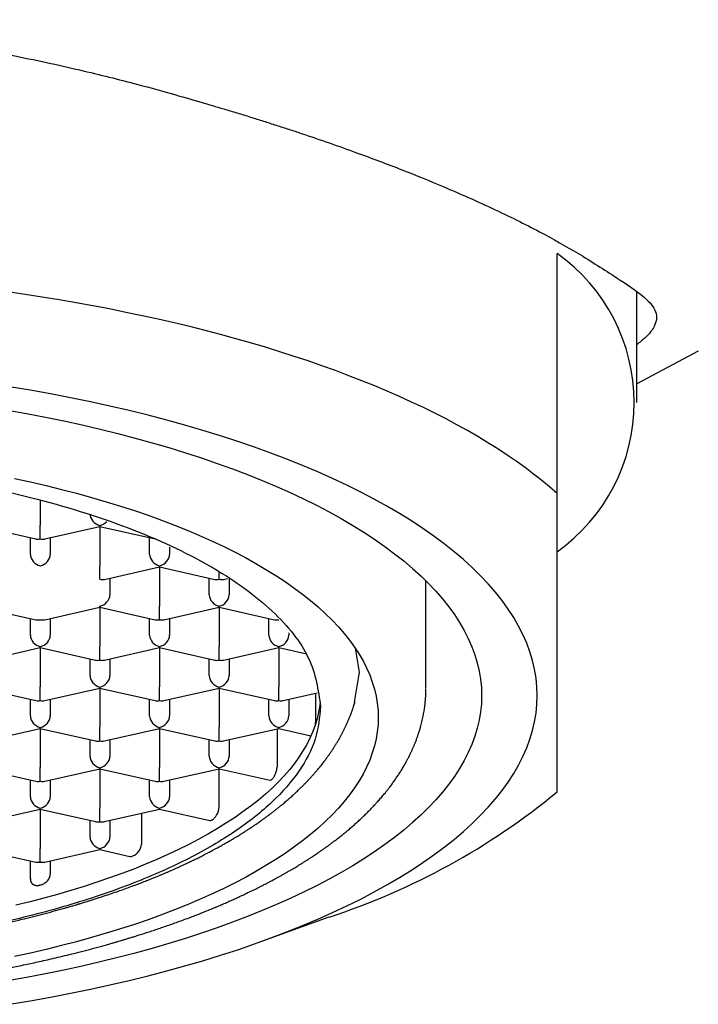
# Model space of a CAD drawing. Header units: millimetres. Extents: x 8 to 581, y 12 to 469.
# Tile 30 of 43: x 309 to 318, y 388 to 401. Entities that reach past the tile are written whole.
import ezdxf

# ---------------------------------------------------------------- set-up
doc = ezdxf.new("R2010")
doc.units = ezdxf.units.MM

msp = doc.modelspace()

# ---------------------------------------------------------------- linework, layer by layer
at = {"color": 7, "linetype": 'Continuous', "lineweight": 30}
for p, q in [((316, 394.895), (316, 397.913)), ((317, 396.039), (317, 397.429)), ((317.775, 396.687), (317, 396.275)), ((309.5, 394.813), (309.5, 394.497)), ((309.5, 394.325), (309.5, 394.497)), ((310.25, 394.481), (310.25, 394.494)), ((308.75, 394.481), (309.445, 394.325)), ((309.555, 394.325), (310.25, 394.481)), ((310.25, 394.481), (310.945, 394.325)), ((310.25, 394.481), (310.25, 393.989)), ((309.375, 394.13), (309.375, 394.34)), ((309.625, 394.34), (309.625, 394.13)), ((310.875, 394.13), (310.875, 394.34)), ((311.125, 394.222), (311.125, 394.13)), ((310.25, 393.818), (310.25, 393.989)), ((310.305, 393.817), (311, 393.974)), ((311, 393.974), (311, 393.987)), ((311, 393.974), (311.695, 393.817)), ((311, 393.974), (311, 393.482)), ((311.75, 393.818), (311.75, 393.904)), ((310.375, 393.833), (310.375, 393.623)), ((311.625, 393.623), (311.625, 393.833)), ((311.805, 393.817), (311.855, 393.828)), ((311.875, 393.833), (311.875, 393.623)), ((314.35, 392.449), (314.35, 393.797)), ((308.75, 393.466), (309.445, 393.309)), ((309.555, 393.309), (310.25, 393.466)), ((310.25, 393.466), (310.25, 393.479)), ((310.25, 393.466), (310.945, 393.309)), ((310.25, 393.466), (310.25, 392.974)), ((311, 393.31), (311, 393.482)), ((311.055, 393.309), (311.75, 393.466)), ((311.75, 393.466), (311.75, 393.479)), ((311.75, 393.466), (312.445, 393.309)), ((311.75, 393.466), (311.75, 392.974)), ((309.375, 393.115), (309.375, 393.325)), ((309.625, 393.325), (309.625, 393.115)), ((310.875, 393.115), (310.875, 393.325)), ((311.125, 393.325), (311.125, 393.115)), ((312.375, 393.115), (312.375, 393.325)), ((312.625, 393.147), (312.625, 393.115)), ((308.805, 392.802), (309.5, 392.959)), ((309.5, 392.959), (309.5, 392.972)), ((309.5, 392.959), (310.195, 392.802)), ((309.5, 392.959), (309.5, 392.466)), ((310.25, 392.803), (310.25, 392.974)), ((310.305, 392.802), (311, 392.959)), ((311, 392.959), (311, 392.972)), ((311, 392.959), (311.695, 392.802)), ((311, 392.959), (311, 392.466)), ((311.75, 392.803), (311.75, 392.974)), ((311.805, 392.802), (312.5, 392.959)), ((312.5, 392.959), (312.5, 392.972)), ((312.5, 392.959), (312.829, 392.884)), ((312.5, 392.959), (312.5, 392.466)), ((313.459, 392.953), (313.51, 392.652)), ((310.125, 392.607), (310.125, 392.818)), ((310.375, 392.818), (310.375, 392.607)), ((311.625, 392.607), (311.625, 392.818)), ((311.875, 392.818), (311.875, 392.607)), ((311.875, 392.818), (311.875, 392.607)), ((313.51, 392.652), (313.447, 392.274)), ((313.51, 392.66), (313.51, 392.638)), ((308.75, 392.451), (309.445, 392.294)), ((309.5, 392.295), (309.5, 392.466)), ((309.555, 392.294), (310.25, 392.451)), ((310.25, 392.451), (310.25, 392.464)), ((310.25, 392.451), (310.945, 392.294)), ((310.25, 392.451), (310.25, 391.959)), ((311, 392.295), (311, 392.466)), ((311.055, 392.294), (311.75, 392.451)), ((311.75, 392.451), (311.75, 392.464)), ((311.75, 392.451), (312.445, 392.294)), ((311.75, 392.451), (311.75, 391.959)), ((312.5, 392.295), (312.5, 392.466)), ((312.555, 392.294), (312.982, 392.391)), ((309.375, 392.1), (309.375, 392.31)), ((309.625, 392.31), (309.625, 392.1)), ((310.875, 392.1), (310.875, 392.31)), ((311.125, 392.31), (311.125, 392.1)), ((312.375, 392.1), (312.375, 392.31)), ((312.625, 392.31), (312.625, 392.1)), ((312.962, 392.386), (312.962, 392.024)), ((312.96, 391.999), (312.962, 392.024)), ((308.805, 391.787), (309.5, 391.943)), ((309.5, 391.943), (309.5, 391.957)), ((309.5, 391.943), (310.195, 391.787)), ((309.5, 391.943), (309.5, 391.451)), ((310.25, 391.787), (310.25, 391.959)), ((310.305, 391.787), (311, 391.943)), ((311, 391.943), (311, 391.957)), ((311, 391.943), (311.695, 391.787)), ((311, 391.943), (311, 391.451)), ((311.75, 391.787), (311.75, 391.959)), ((311.805, 391.787), (312.5, 391.943)), ((312.477, 391.938), (312.477, 391.457)), ((312.5, 391.943), (312.5, 391.957)), ((312.5, 391.943), (312.904, 391.852)), ((310.125, 391.592), (310.125, 391.802)), ((310.375, 391.802), (310.375, 391.592)), ((311.625, 391.592), (311.625, 391.802)), ((311.875, 391.802), (311.875, 391.592)), ((311.875, 391.802), (311.875, 391.592)), ((308.75, 391.436), (309.445, 391.279)), ((309.5, 391.28), (309.5, 391.451)), ((309.555, 391.279), (310.25, 391.436)), ((310.25, 391.436), (310.25, 391.449)), ((310.25, 391.436), (310.945, 391.279)), ((310.25, 391.436), (310.25, 390.944)), ((311, 391.28), (311, 391.451)), ((311.055, 391.279), (311.75, 391.436)), ((311.747, 391.435), (311.747, 390.944)), ((311.75, 391.436), (311.75, 391.449)), ((311.75, 391.436), (312.389, 391.292)), ((309.375, 391.085), (309.375, 391.295)), ((309.625, 391.295), (309.625, 391.085)), ((310.875, 391.085), (310.875, 391.295)), ((311.125, 391.295), (311.125, 391.085)), ((311.125, 391.295), (311.125, 391.085)), ((308.805, 390.772), (309.5, 390.928)), ((309.5, 390.928), (309.5, 390.941)), ((309.5, 390.928), (310.195, 390.772)), ((309.5, 390.928), (309.5, 390.436)), ((310.25, 390.772), (310.25, 390.944)), ((310.305, 390.772), (311, 390.928)), ((311, 390.928), (311, 390.941)), ((311, 390.928), (311.63, 390.786)), ((310.125, 390.577), (310.125, 390.787)), ((310.375, 390.787), (310.375, 390.577)), ((310.375, 390.787), (310.375, 390.577)), ((310.774, 390.877), (310.774, 390.487)), ((308.75, 390.421), (309.445, 390.264)), ((309.5, 390.265), (309.5, 390.436)), ((309.555, 390.264), (310.25, 390.421)), ((310.25, 390.421), (310.25, 390.434)), ((310.25, 390.421), (310.626, 390.336)), ((309.375, 390.05), (309.375, 390.28)), ((309.625, 390.28), (309.625, 390.115)), ((312.287, 389.269), (313.134, 389.574))]:
    msp.add_line(p, q, dxfattribs=at)
at = {"color": 7, "linetype": 'Continuous', "lineweight": 30, "flags": 128}
for points in [[(316, 394.895), (315.905, 394.978), (315.806, 395.06), (315.704, 395.141), (315.597, 395.222), (315.486, 395.301), (315.371, 395.38), (315.253, 395.458), (315.13, 395.535), (315.004, 395.611), (314.874, 395.686), (314.74, 395.76), (314.603, 395.833), (314.462, 395.905), (314.318, 395.976), (314.17, 396.046), (314.019, 396.115), (313.864, 396.182), (313.706, 396.248), (313.545, 396.314), (313.38, 396.377), (313.213, 396.44), (313.042, 396.501), (312.869, 396.562), (312.692, 396.62), (312.513, 396.678), (312.33, 396.734), (312.145, 396.788), (311.958, 396.842), (311.767, 396.894), (311.575, 396.944), (311.379, 396.993), (311.182, 397.04), (310.982, 397.086), (310.78, 397.131), (310.575, 397.173), (310.369, 397.215), (310.161, 397.255), (309.95, 397.293), (309.738, 397.329), (309.524, 397.364), (309.308, 397.398), (309.091, 397.429)], [(315.75, 392.357), (315.746, 392.467), (315.735, 392.577), (315.717, 392.687), (315.691, 392.796), (315.658, 392.905), (315.618, 393.014), (315.57, 393.123), (315.515, 393.23), (315.453, 393.338), (315.384, 393.444), (315.307, 393.55), (315.224, 393.655), (315.133, 393.759), (315.036, 393.862), (314.932, 393.965), (314.821, 394.066), (314.703, 394.165), (314.578, 394.264), (314.447, 394.361), (314.31, 394.457), (314.166, 394.552), (314.016, 394.645), (313.859, 394.736), (313.697, 394.826), (313.529, 394.914), (313.354, 395.001), (313.174, 395.085), (312.989, 395.168), (312.798, 395.249), (312.601, 395.327), (312.4, 395.404), (312.193, 395.479), (311.982, 395.551), (311.765, 395.621), (311.544, 395.69), (311.319, 395.755), (311.089, 395.819), (310.855, 395.88), (310.617, 395.939), (310.375, 395.995), (310.129, 396.049), (309.88, 396.1), (309.628, 396.148), (309.372, 396.194), (309.114, 396.238)], [(309.088, 395.945), (309.327, 395.901), (309.563, 395.856), (309.795, 395.808), (310.025, 395.758), (310.251, 395.705), (310.474, 395.65), (310.692, 395.593), (310.907, 395.534), (311.118, 395.473), (311.325, 395.409), (311.527, 395.343), (311.725, 395.275), (311.918, 395.206), (312.106, 395.134), (312.29, 395.06), (312.469, 394.985), (312.642, 394.907), (312.81, 394.828), (312.973, 394.748), (313.131, 394.665), (313.283, 394.581), (313.429, 394.496), (313.569, 394.409), (313.704, 394.321), (313.832, 394.231), (313.955, 394.14), (314.071, 394.048), (314.181, 393.954), (314.285, 393.86), (314.383, 393.764), (314.474, 393.668), (314.558, 393.571), (314.636, 393.472), (314.708, 393.374), (314.772, 393.274), (314.83, 393.174), (314.882, 393.073), (314.926, 392.971), (314.964, 392.87), (314.995, 392.768), (315.019, 392.665), (315.036, 392.563), (315.047, 392.46), (315.05, 392.357), (315.047, 392.254), (315.036, 392.152), (315.019, 392.049), (314.995, 391.947), (314.964, 391.845), (314.926, 391.743), (314.882, 391.642), (314.83, 391.541), (314.772, 391.44), (314.708, 391.341), (314.636, 391.242), (314.558, 391.144), (314.474, 391.046), (314.383, 390.95), (314.285, 390.854), (314.181, 390.76), (314.071, 390.667), (313.955, 390.574), (313.832, 390.483), (313.704, 390.394), (313.569, 390.305), (313.429, 390.218), (313.283, 390.133), (313.131, 390.049), (312.973, 389.967), (312.81, 389.886), (312.642, 389.807), (312.469, 389.73), (312.29, 389.654), (312.106, 389.58), (311.918, 389.509), (311.725, 389.439), (311.527, 389.371), (311.325, 389.305), (311.118, 389.242), (310.907, 389.18), (310.692, 389.121), (310.474, 389.064), (310.251, 389.009), (310.025, 388.956), (309.795, 388.906), (309.563, 388.858), (309.327, 388.813), (309.088, 388.77)], [(309.175, 395.086), (309.375, 395.042), (309.572, 394.996), (309.766, 394.948), (309.956, 394.899), (310.143, 394.847), (310.327, 394.793), (310.507, 394.738), (310.683, 394.681), (310.855, 394.622), (311.023, 394.561), (311.187, 394.499), (311.347, 394.434), (311.503, 394.369), (311.654, 394.301), (311.8, 394.233), (311.942, 394.162), (312.079, 394.091), (312.211, 394.017), (312.338, 393.943), (312.461, 393.867), (312.578, 393.79), (312.69, 393.712), (312.796, 393.633), (312.898, 393.553), (312.994, 393.472), (313.084, 393.389), (313.169, 393.306), (313.248, 393.222), (313.322, 393.138), (313.39, 393.052), (313.452, 392.966), (313.508, 392.879), (313.559, 392.792), (313.604, 392.704), (313.642, 392.616), (313.675, 392.527), (313.702, 392.438), (313.723, 392.349), (313.738, 392.26), (313.747, 392.171), (313.75, 392.081)], [(309.114, 388.477), (309.372, 388.52), (309.628, 388.566), (309.88, 388.615), (310.129, 388.666), (310.375, 388.72), (310.617, 388.776), (310.855, 388.834), (311.089, 388.896), (311.319, 388.959), (311.544, 389.025), (311.765, 389.093), (311.982, 389.163), (312.193, 389.236), (312.4, 389.31), (312.601, 389.387), (312.798, 389.466), (312.989, 389.547), (313.174, 389.629), (313.354, 389.714), (313.529, 389.8), (313.697, 389.888), (313.859, 389.978), (314.016, 390.069), (314.166, 390.162), (314.31, 390.257), (314.447, 390.353), (314.578, 390.45), (314.703, 390.549), (314.821, 390.649), (314.932, 390.75), (315.036, 390.852), (315.133, 390.955), (315.224, 391.059), (315.307, 391.164), (315.384, 391.27), (315.453, 391.377), (315.515, 391.484), (315.57, 391.592), (315.618, 391.7), (315.658, 391.809), (315.691, 391.918), (315.717, 392.028), (315.735, 392.137), (315.746, 392.247), (315.75, 392.357)], [(313.017, 392.255), (313.014, 392.23), (313, 392.148), (312.981, 392.066), (312.956, 391.985), (312.926, 391.904), (312.891, 391.823), (312.85, 391.742), (312.803, 391.662), (312.752, 391.583), (312.695, 391.504), (312.632, 391.425), (312.565, 391.347), (312.492, 391.27), (312.414, 391.194), (312.331, 391.119), (312.243, 391.044), (312.15, 390.971), (312.053, 390.898), (311.95, 390.826), (311.842, 390.756), (311.73, 390.686), (311.614, 390.618), (311.492, 390.551), (311.367, 390.485), (311.237, 390.421), (311.102, 390.358), (310.964, 390.296), (310.821, 390.236), (310.675, 390.177), (310.524, 390.12), (310.37, 390.064), (310.212, 390.01), (310.05, 389.957), (309.885, 389.907), (309.717, 389.857), (309.545, 389.81), (309.371, 389.764), (309.193, 389.721)], [(313.75, 392.081), (313.747, 391.992), (313.738, 391.902), (313.723, 391.813), (313.702, 391.724), (313.675, 391.635), (313.642, 391.546), (313.604, 391.458), (313.559, 391.37), (313.508, 391.283), (313.452, 391.196), (313.39, 391.11), (313.322, 391.025), (313.248, 390.94), (313.169, 390.856), (313.084, 390.773), (312.994, 390.69), (312.898, 390.609), (312.796, 390.529), (312.69, 390.45), (312.578, 390.372), (312.461, 390.295), (312.338, 390.219), (312.211, 390.145), (312.079, 390.071), (311.942, 390), (311.8, 389.929), (311.654, 389.861), (311.503, 389.793), (311.347, 389.728), (311.187, 389.663), (311.023, 389.601), (310.855, 389.54), (310.683, 389.481), (310.507, 389.424), (310.327, 389.369), (310.143, 389.315), (309.956, 389.263), (309.766, 389.214), (309.572, 389.166), (309.375, 389.12), (309.175, 389.076)], [(312.389, 391.292), (312.389, 391.292), (312.39, 391.292), (312.39, 391.292), (312.39, 391.292), (312.39, 391.292), (312.39, 391.292), (312.39, 391.292), (312.39, 391.292), (312.399, 391.294), (312.409, 391.3)]]:
    msp.add_lwpolyline(points, dxfattribs=at)
at = {"color": 7, "linetype": 'Continuous', "lineweight": 30}
for centre, radius, start, end in [((314.67, 396.039), 2.298, 305.3579, 54.6421), ((310.384, 397.981), 8.846, 288.1164, 309.4158), ((310.595, 390.506), 0.179, 292.8212, 354.0568)]:
    msp.add_arc(centre, radius, start, end, dxfattribs=at)
for centre, major_axis, start_param, end_param in [((310.25, 394.609), (0.106, -0.085), 3.699126, 5.269922), ((310.25, 394.609), (0.106, 0.085), 4.154856, 4.909134), ((309.5, 394.44), (0.106, 0.085), 3.699126, 4.154856), ((309.5, 394.44), (0.106, -0.085), 5.269922, 5.725652), ((309.5, 394.102), (0.106, -0.085), 3.699126, 5.269922), ((309.5, 394.102), (0.106, 0.085), 4.154856, 5.725652), ((311, 394.102), (0.106, -0.085), 3.699126, 5.269922), ((311, 394.102), (0.106, 0.085), 4.154856, 5.725654), ((310.25, 393.933), (0.106, -0.085), 5.269922, 5.725652), ((311.75, 393.933), (0.106, 0.085), 3.699126, 4.154856), ((311.75, 393.933), (0.106, -0.085), 5.269922, 5.725652), ((310.25, 393.594), (0.106, 0.085), 4.154856, 5.725652), ((311.75, 393.594), (0.106, -0.085), 3.699126, 5.269922), ((311.75, 393.594), (0.106, 0.085), 4.154856, 5.725654), ((309.5, 393.425), (0.106, 0.085), 3.699126, 4.154858), ((309.5, 393.425), (0.106, -0.085), 5.269923, 5.725652), ((311, 393.425), (0.106, 0.085), 3.699126, 4.154856), ((311, 393.425), (0.106, -0.085), 5.269922, 5.725652), ((312.5, 393.425), (0.106, 0.085), 3.699126, 4.154856), ((309.5, 393.087), (0.106, -0.085), 3.699126, 5.269922), ((309.5, 393.087), (0.106, 0.085), 4.154856, 5.725652), ((311, 393.087), (0.106, -0.085), 3.699126, 5.269922), ((311, 393.087), (0.106, 0.085), 4.154856, 5.725652), ((312.5, 393.087), (0.106, -0.085), 3.699126, 5.269922), ((312.5, 393.087), (0.106, 0.085), 4.154856, 5.725654), ((310.25, 392.918), (0.106, 0.085), 3.699126, 4.154856), ((310.25, 392.918), (0.106, -0.085), 5.269922, 5.725652), ((311.75, 392.918), (0.106, 0.085), 3.699126, 4.154856), ((311.75, 392.918), (0.106, -0.085), 5.269922, 5.725652), ((310.25, 392.579), (0.106, -0.085), 3.699126, 5.269922), ((310.25, 392.579), (0.106, 0.085), 4.154856, 5.725652), ((311.75, 392.579), (0.106, -0.085), 3.699126, 5.269922), ((311.75, 392.579), (0.106, 0.085), 4.154856, 5.725651), ((309.5, 392.41), (0.106, 0.085), 3.699126, 4.154856), ((309.5, 392.41), (0.106, -0.085), 5.269922, 5.725652), ((311, 392.41), (0.106, 0.085), 3.699126, 4.154856), ((311, 392.41), (0.106, -0.085), 5.269922, 5.725652), ((312.5, 392.41), (0.106, 0.085), 3.699126, 4.154856), ((312.5, 392.41), (0.106, -0.085), 5.269922, 5.725652), ((309.5, 392.072), (0.106, -0.085), 3.699126, 5.269922), ((309.5, 392.072), (0.106, 0.085), 4.154856, 5.725652), ((311, 392.072), (0.106, -0.085), 3.699126, 5.269922), ((311, 392.072), (0.106, 0.085), 4.154856, 5.725652), ((312.5, 392.072), (0.106, -0.085), 3.699126, 5.269922), ((312.5, 392.072), (0.106, 0.085), 4.154856, 5.725654), ((310.25, 391.902), (0.106, 0.085), 3.699126, 4.154856), ((310.25, 391.902), (0.106, -0.085), 5.269922, 5.725652), ((311.75, 391.902), (0.106, 0.085), 3.699126, 4.154856), ((311.75, 391.902), (0.106, -0.085), 5.269922, 5.725652), ((310.25, 391.564), (0.106, -0.085), 3.699126, 5.269922), ((310.25, 391.564), (0.106, 0.085), 4.154856, 5.725652), ((311.75, 391.564), (0.106, -0.085), 3.699126, 5.269922), ((311.75, 391.564), (0.106, 0.085), 4.154856, 5.725653), ((309.5, 391.395), (0.106, 0.085), 3.699126, 4.154856), ((309.5, 391.395), (0.106, -0.085), 5.269922, 5.725652), ((311, 391.395), (0.106, 0.085), 3.699126, 4.154856), ((311, 391.395), (0.106, -0.085), 5.269922, 5.725652), ((309.5, 391.056), (0.106, -0.085), 3.699126, 5.269922), ((309.5, 391.056), (0.106, 0.085), 4.154856, 5.725652), ((311, 391.056), (0.106, -0.085), 3.699126, 5.269922), ((311, 391.056), (0.106, 0.085), 4.154856, 5.725653), ((310.25, 390.887), (0.106, 0.085), 3.699126, 4.154856), ((310.25, 390.887), (0.106, -0.085), 5.269922, 5.725652), ((310.25, 390.549), (0.106, -0.085), 3.699126, 5.269922), ((310.25, 390.549), (0.106, 0.085), 4.154856, 5.725653), ((309.5, 390.38), (0.106, 0.085), 3.699126, 4.154856), ((309.5, 390.38), (0.106, -0.085), 5.269922, 5.725652)]:
    msp.add_ellipse(centre, major_axis=major_axis, ratio=0.779846, start_param=start_param, end_param=end_param, dxfattribs=at)
for points, knots in [([(305, 400.851), (305.193, 400.849), (305.603, 400.844), (306.251, 400.808), (306.967, 400.746), (307.747, 400.65), (308.453, 400.537), (309.052, 400.423), (309.514, 400.328), (309.935, 400.234), (310.314, 400.143), (310.715, 400.041), (311.115, 399.932), (311.495, 399.822), (311.77, 399.74), (311.976, 399.679), (312.142, 399.628), (312.306, 399.576), (312.467, 399.525), (312.625, 399.474), (312.971, 399.36), (313.457, 399.19), (314.051, 398.966), (314.658, 398.719), (315.27, 398.445), (315.859, 398.15), (316.165, 397.97), (316.317, 397.882)], [0, 0, 0, 0, 0.0400389, 0.0850433, 0.1350225, 0.1899832, 0.2499301, 0.2867921, 0.3210185, 0.3526093, 0.3815644, 0.4078838, 0.4458906, 0.4765777, 0.4999458, 0.5141037, 0.5282005, 0.5422364, 0.5562116, 0.5701264, 0.5839809, 0.6484742, 0.7049526, 0.7604041, 0.8424874, 0.9223275, 1, 1, 1, 1]), ([(316.321, 397.879), (316.49, 397.773), (316.827, 397.561), (317.121, 397.354), (317.266, 397.182), (317.244, 397.013), (317.145, 396.88), (317.038, 396.796), (317, 396.766)], [0, 0, 0, 0, 0.196524, 0.39235, 0.587682, 0.78298, 0.924225, 1, 1, 1, 1]), ([(316, 391.148), (316, 391.171), (316, 391.219), (316, 391.299), (316, 391.384), (316, 391.477), (316, 391.576), (316, 391.683), (316, 391.797), (316, 391.918), (316, 392.048), (316, 392.185), (316, 392.33), (316, 392.476), (316, 392.62), (316, 392.761), (316, 392.908), (316, 393.06), (316, 393.225), (316, 393.405), (316, 393.599), (316, 393.8), (316, 394.007), (316, 394.221), (316, 394.44), (316, 394.665), (316, 394.818), (316, 394.895)], [0, 0, 0, 0, 0.041539, 0.083084, 0.124628, 0.166165, 0.207714, 0.24927, 0.290825, 0.332373, 0.373928, 0.415493, 0.457057, 0.498612, 0.533794, 0.568985, 0.604178, 0.639369, 0.674552, 0.715126, 0.755707, 0.796289, 0.836864, 0.877645, 0.918431, 0.959218, 1, 1, 1, 1]), ([(295.65, 392.438), (295.65, 392.426), (295.65, 392.405), (295.651, 392.376), (295.653, 392.352), (295.654, 392.332), (295.655, 392.314), (295.656, 392.298), (295.658, 392.282), (295.66, 392.265), (295.662, 392.242), (295.666, 392.214), (295.67, 392.184), (295.674, 392.156), (295.679, 392.129), (295.684, 392.103), (295.689, 392.077), (295.696, 392.048), (295.703, 392.018), (295.71, 391.99), (295.718, 391.962), (295.726, 391.934), (295.735, 391.903), (295.745, 391.871), (295.756, 391.84), (295.767, 391.81), (295.779, 391.779), (295.79, 391.75), (295.8, 391.727), (295.807, 391.71), (295.814, 391.694), (295.822, 391.677), (295.829, 391.661), (295.836, 391.646), (295.842, 391.632), (295.849, 391.618), (295.857, 391.603), (295.866, 391.586), (295.874, 391.569), (295.883, 391.552), (295.891, 391.537), (295.899, 391.523), (295.907, 391.509), (295.916, 391.492), (295.927, 391.473), (295.939, 391.453), (295.951, 391.432), (295.964, 391.411), (295.978, 391.39), (295.992, 391.368), (296.007, 391.345), (296.024, 391.32), (296.042, 391.294), (296.06, 391.268), (296.078, 391.243), (296.097, 391.218), (296.116, 391.193), (296.137, 391.167), (296.157, 391.142), (296.175, 391.12), (296.191, 391.1), (296.206, 391.083), (296.22, 391.066), (296.235, 391.05), (296.249, 391.034), (296.262, 391.019), (296.275, 391.005), (296.288, 390.99), (296.303, 390.974), (296.325, 390.951), (296.354, 390.921), (296.389, 390.885), (296.426, 390.85), (296.467, 390.811), (296.513, 390.768), (296.565, 390.721), (296.62, 390.675), (296.677, 390.627), (296.724, 390.589), (296.759, 390.562), (296.779, 390.546), (296.8, 390.531), (296.821, 390.514), (296.844, 390.497), (296.87, 390.478), (296.902, 390.455), (296.937, 390.43), (296.974, 390.405), (297.007, 390.382), (297.036, 390.362), (297.063, 390.344), (297.086, 390.328), (297.107, 390.315), (297.124, 390.304), (297.136, 390.296), (297.148, 390.288), (297.162, 390.28), (297.181, 390.268), (297.204, 390.253), (297.228, 390.238), (297.251, 390.224), (297.276, 390.209), (297.301, 390.194), (297.326, 390.179), (297.348, 390.166), (297.369, 390.153), (297.396, 390.138), (297.428, 390.12), (297.463, 390.1), (297.496, 390.082), (297.528, 390.064), (297.563, 390.045), (297.603, 390.024), (297.647, 390.001), (297.692, 389.977), (297.738, 389.954), (297.781, 389.932), (297.821, 389.912), (297.859, 389.894), (297.894, 389.877), (297.923, 389.863), (297.945, 389.853), (297.963, 389.845), (297.979, 389.837), (297.999, 389.828), (298.026, 389.815), (298.061, 389.799), (298.103, 389.781), (298.148, 389.76), (298.196, 389.739), (298.267, 389.709), (298.361, 389.67), (298.47, 389.626), (298.574, 389.585), (298.673, 389.547), (298.777, 389.509), (298.886, 389.47), (298.976, 389.439), (299.044, 389.416), (299.089, 389.401), (299.135, 389.386), (299.181, 389.371), (299.226, 389.357), (299.27, 389.343), (299.311, 389.33), (299.349, 389.318), (299.38, 389.309), (299.404, 389.302), (299.42, 389.297), (299.431, 389.293), (299.441, 389.29), (299.452, 389.287), (299.466, 389.283), (299.483, 389.278), (299.506, 389.271), (299.535, 389.263), (299.569, 389.253), (299.607, 389.242), (299.653, 389.229), (299.709, 389.213), (299.775, 389.195), (299.847, 389.176), (299.924, 389.155), (300.004, 389.135), (300.086, 389.114), (300.17, 389.093), (300.256, 389.072), (300.342, 389.052), (300.426, 389.033), (300.507, 389.015), (300.596, 388.995), (300.692, 388.975), (300.793, 388.954), (300.89, 388.935), (300.988, 388.916), (301.087, 388.897), (301.185, 388.879), (301.276, 388.863), (301.361, 388.848), (301.443, 388.835), (301.543, 388.818), (301.665, 388.799), (301.811, 388.777), (301.966, 388.755), (302.128, 388.734), (302.299, 388.712), (302.464, 388.693), (302.623, 388.675), (302.773, 388.66), (302.924, 388.646), (303.077, 388.632), (303.228, 388.62), (303.419, 388.606), (303.649, 388.591), (303.917, 388.577), (304.184, 388.566), (304.449, 388.558), (304.713, 388.553), (304.963, 388.552), (305.201, 388.553), (305.425, 388.556), (305.649, 388.561), (305.873, 388.568), (306.096, 388.578), (306.319, 388.589), (306.543, 388.603), (306.761, 388.619), (306.974, 388.637), (307.182, 388.656), (307.391, 388.677), (307.603, 388.7), (307.8, 388.724), (307.983, 388.748), (308.151, 388.772), (308.317, 388.797), (308.477, 388.822), (308.63, 388.847), (308.776, 388.872), (308.914, 388.898), (309.046, 388.922), (309.162, 388.945), (309.264, 388.966), (309.355, 388.985), (309.446, 389.005), (309.541, 389.026), (309.643, 389.049), (309.752, 389.075), (309.867, 389.102), (309.968, 389.128), (310.053, 389.149), (310.12, 389.167), (310.189, 389.185), (310.255, 389.204), (310.317, 389.221), (310.372, 389.236), (310.421, 389.25), (310.464, 389.263), (310.5, 389.273), (310.526, 389.281), (310.545, 389.287), (310.561, 389.291), (310.578, 389.297), (310.605, 389.305), (310.642, 389.316), (310.691, 389.331), (310.747, 389.349), (310.807, 389.368), (310.871, 389.388), (310.937, 389.41), (311.007, 389.434), (311.08, 389.459), (311.155, 389.485), (311.232, 389.513), (311.311, 389.542), (311.387, 389.57), (311.459, 389.598), (311.527, 389.625), (311.596, 389.652), (311.664, 389.68), (311.727, 389.707), (311.785, 389.731), (311.839, 389.755), (311.887, 389.776), (311.926, 389.794), (311.958, 389.808), (311.982, 389.819), (312.004, 389.829), (312.025, 389.839), (312.047, 389.849), (312.073, 389.861), (312.104, 389.876), (312.139, 389.893), (312.177, 389.911), (312.216, 389.93), (312.256, 389.95), (312.296, 389.971), (312.338, 389.992), (312.378, 390.013), (312.419, 390.035), (312.459, 390.057), (312.498, 390.078), (312.532, 390.097), (312.565, 390.116), (312.598, 390.134), (312.627, 390.151), (312.653, 390.166), (312.675, 390.179), (312.7, 390.194), (312.722, 390.207), (312.741, 390.219), (312.757, 390.229), (312.774, 390.239), (312.792, 390.25), (312.809, 390.261), (312.825, 390.271), (312.839, 390.279), (312.85, 390.286), (312.858, 390.292), (312.864, 390.296), (312.87, 390.3), (312.88, 390.306), (312.894, 390.315), (312.914, 390.328), (312.937, 390.343), (312.962, 390.36), (312.989, 390.379), (313.018, 390.398), (313.05, 390.42), (313.084, 390.444), (313.118, 390.469), (313.151, 390.493), (313.18, 390.515), (313.215, 390.541), (313.257, 390.574), (313.307, 390.613), (313.353, 390.651), (313.397, 390.688), (313.439, 390.725), (313.48, 390.761), (313.521, 390.799), (313.561, 390.836), (313.599, 390.874), (313.638, 390.912), (313.674, 390.949), (313.708, 390.986), (313.737, 391.017), (313.76, 391.043), (313.78, 391.066), (313.8, 391.089), (313.819, 391.112), (313.84, 391.137), (313.862, 391.165), (313.889, 391.199), (313.919, 391.238), (313.952, 391.285), (313.984, 391.331), (314.014, 391.377), (314.043, 391.422), (314.07, 391.467), (314.094, 391.51), (314.112, 391.543), (314.124, 391.566), (314.134, 391.584), (314.142, 391.602), (314.15, 391.617), (314.156, 391.63), (314.162, 391.642), (314.168, 391.655), (314.175, 391.67), (314.182, 391.687), (314.19, 391.703), (314.196, 391.718), (314.202, 391.732), (314.208, 391.746), (314.214, 391.761), (314.221, 391.78), (314.229, 391.8), (314.236, 391.82), (314.242, 391.836), (314.247, 391.851), (314.252, 391.866), (314.258, 391.884), (314.265, 391.904), (314.271, 391.924), (314.277, 391.944), (314.283, 391.967), (314.291, 391.995), (314.3, 392.029), (314.307, 392.064), (314.314, 392.097), (314.32, 392.128), (314.325, 392.154), (314.328, 392.174), (314.331, 392.189), (314.333, 392.204), (314.335, 392.221), (314.337, 392.238), (314.339, 392.254), (314.34, 392.267), (314.341, 392.278), (314.342, 392.286), (314.343, 392.296), (314.344, 392.308), (314.345, 392.323), (314.347, 392.341), (314.348, 392.362), (314.349, 392.385), (314.35, 392.412), (314.35, 392.43), (314.35, 392.44)], [0, 0, 0, 0, 0.002282, 0.004289, 0.00602, 0.007509, 0.008848, 0.010024, 0.011084, 0.012257, 0.0136, 0.016058, 0.0182, 0.020189, 0.022154, 0.024025, 0.025875, 0.028042, 0.030295, 0.032387, 0.034377, 0.036329, 0.038643, 0.041291, 0.043411, 0.045557, 0.048128, 0.050375, 0.052152, 0.053203, 0.05441, 0.055758, 0.057024, 0.058134, 0.059089, 0.060129, 0.061317, 0.062662, 0.064081, 0.065403, 0.066572, 0.067592, 0.068686, 0.070018, 0.071582, 0.073171, 0.074674, 0.076448, 0.078167, 0.079849, 0.081635, 0.083628, 0.085949, 0.088071, 0.089991, 0.091976, 0.094151, 0.096339, 0.098429, 0.10042, 0.101868, 0.103309, 0.104744, 0.106172, 0.107531, 0.108721, 0.109915, 0.111156, 0.112559, 0.114122, 0.117104, 0.120257, 0.123395, 0.126462, 0.130753, 0.13488, 0.139074, 0.143456, 0.148051, 0.149537, 0.151027, 0.152515, 0.154003, 0.155566, 0.157411, 0.159485, 0.162182, 0.164632, 0.166837, 0.168795, 0.170546, 0.172073, 0.173379, 0.174464, 0.175327, 0.17584, 0.176702, 0.177925, 0.179481, 0.181032, 0.182481, 0.183827, 0.185538, 0.187048, 0.188377, 0.189645, 0.190868, 0.193145, 0.195366, 0.197043, 0.198857, 0.2009, 0.203174, 0.205678, 0.208278, 0.210809, 0.213269, 0.215377, 0.21743, 0.219357, 0.22099, 0.222062, 0.22295, 0.223717, 0.224589, 0.226147, 0.227989, 0.230117, 0.232525, 0.235016, 0.237491, 0.243266, 0.248958, 0.253589, 0.258257, 0.263123, 0.268191, 0.27346, 0.275443, 0.277452, 0.279489, 0.281552, 0.283602, 0.285467, 0.287401, 0.28905, 0.290416, 0.291496, 0.292104, 0.29256, 0.292918, 0.293385, 0.293981, 0.294708, 0.295564, 0.296938, 0.298432, 0.300026, 0.30172, 0.304314, 0.307112, 0.310115, 0.313323, 0.316734, 0.320013, 0.32346, 0.326998, 0.330443, 0.333785, 0.337026, 0.340165, 0.344315, 0.348273, 0.352039, 0.355612, 0.359616, 0.363348, 0.366808, 0.369995, 0.372981, 0.376039, 0.3812, 0.386621, 0.392301, 0.39824, 0.404437, 0.410894, 0.416148, 0.421555, 0.426983, 0.432382, 0.437753, 0.443096, 0.452566, 0.461947, 0.471239, 0.480441, 0.489571, 0.498693, 0.506468, 0.514243, 0.522018, 0.529793, 0.537568, 0.545344, 0.553178, 0.561152, 0.568414, 0.575789, 0.583276, 0.590875, 0.598587, 0.604725, 0.610933, 0.617123, 0.623092, 0.628833, 0.634335, 0.639611, 0.644659, 0.64948, 0.653109, 0.656598, 0.660081, 0.663854, 0.667925, 0.672296, 0.676966, 0.681935, 0.684657, 0.687462, 0.690349, 0.693213, 0.695805, 0.698116, 0.700275, 0.702112, 0.703628, 0.704821, 0.705533, 0.706134, 0.706866, 0.707744, 0.709588, 0.711742, 0.714208, 0.716984, 0.719726, 0.722717, 0.725926, 0.729263, 0.732723, 0.736306, 0.740011, 0.74384, 0.747042, 0.750325, 0.75369, 0.757076, 0.760259, 0.763167, 0.765859, 0.768334, 0.770591, 0.771965, 0.77323, 0.774387, 0.775438, 0.77655, 0.777826, 0.779541, 0.78148, 0.783531, 0.785636, 0.787835, 0.79009, 0.792401, 0.794715, 0.796857, 0.799382, 0.801591, 0.80357, 0.805463, 0.807364, 0.809396, 0.810655, 0.811976, 0.813463, 0.815136, 0.816076, 0.817066, 0.818106, 0.819197, 0.820333, 0.821363, 0.822213, 0.822939, 0.823447, 0.823788, 0.824155, 0.824566, 0.825637, 0.826924, 0.828427, 0.830145, 0.831877, 0.833801, 0.835917, 0.838226, 0.840728, 0.843097, 0.845045, 0.846872, 0.850602, 0.854251, 0.857765, 0.861154, 0.864433, 0.867676, 0.871038, 0.874422, 0.877777, 0.880975, 0.884288, 0.887504, 0.890396, 0.892303, 0.89421, 0.896149, 0.898121, 0.900171, 0.902447, 0.904958, 0.908697, 0.912161, 0.916321, 0.919843, 0.923295, 0.927092, 0.930602, 0.933395, 0.934713, 0.936166, 0.937573, 0.938811, 0.939667, 0.940529, 0.941533, 0.942679, 0.943987, 0.945259, 0.946414, 0.947452, 0.948425, 0.949585, 0.950966, 0.952667, 0.954114, 0.955297, 0.956312, 0.957449, 0.958729, 0.960358, 0.961885, 0.963286, 0.964633, 0.967004, 0.96953, 0.972216, 0.97456, 0.976746, 0.979103, 0.980148, 0.981214, 0.98233, 0.98351, 0.984755, 0.986012, 0.987072, 0.987681, 0.988206, 0.988892, 0.989803, 0.99094, 0.992301, 0.993888, 0.9957, 0.997737, 1, 1, 1, 1]), ([(296.542, 392.284), (296.545, 392.274), (296.551, 392.255), (296.558, 392.23), (296.565, 392.211), (296.57, 392.194), (296.575, 392.179), (296.58, 392.166), (296.585, 392.152), (296.591, 392.136), (296.597, 392.12), (296.603, 392.103), (296.61, 392.086), (296.617, 392.069), (296.623, 392.055), (296.628, 392.042), (296.634, 392.029), (296.641, 392.013), (296.649, 391.995), (296.657, 391.978), (296.663, 391.964), (296.67, 391.951), (296.676, 391.937), (296.684, 391.922), (296.691, 391.907), (296.699, 391.892), (296.706, 391.878), (296.714, 391.864), (296.721, 391.85), (296.73, 391.835), (296.738, 391.819), (296.747, 391.805), (296.755, 391.789), (296.765, 391.773), (296.777, 391.754), (296.789, 391.733), (296.804, 391.71), (296.818, 391.688), (296.83, 391.67), (296.84, 391.655), (296.849, 391.642), (296.859, 391.627), (296.87, 391.611), (296.881, 391.595), (296.892, 391.581), (296.9, 391.57), (296.907, 391.56), (296.913, 391.552), (296.92, 391.542), (296.929, 391.53), (296.94, 391.516), (296.952, 391.501), (296.963, 391.487), (296.972, 391.476), (296.981, 391.464), (296.996, 391.446), (297.017, 391.42), (297.043, 391.39), (297.07, 391.36), (297.096, 391.33), (297.123, 391.302), (297.144, 391.279), (297.161, 391.262), (297.177, 391.245), (297.195, 391.227), (297.214, 391.208), (297.233, 391.189), (297.253, 391.17), (297.275, 391.149), (297.301, 391.125), (297.329, 391.099), (297.36, 391.071), (297.391, 391.044), (297.424, 391.016), (297.457, 390.988), (297.491, 390.961), (297.526, 390.933), (297.568, 390.9), (297.617, 390.862), (297.671, 390.822), (297.727, 390.782), (297.78, 390.745), (297.822, 390.716), (297.853, 390.696), (297.876, 390.681), (297.9, 390.665), (297.925, 390.649), (297.95, 390.633), (297.971, 390.62), (297.989, 390.609), (298.004, 390.6), (298.017, 390.592), (298.029, 390.584), (298.041, 390.577), (298.056, 390.568), (298.077, 390.556), (298.104, 390.54), (298.134, 390.522), (298.163, 390.505), (298.189, 390.49), (298.213, 390.477), (298.233, 390.466), (298.249, 390.457), (298.261, 390.45), (298.271, 390.444), (298.282, 390.439), (298.294, 390.432), (298.309, 390.424), (298.329, 390.413), (298.351, 390.402), (298.375, 390.389), (298.399, 390.376), (298.422, 390.364), (298.448, 390.351), (298.477, 390.337), (298.508, 390.321), (298.534, 390.308), (298.555, 390.298), (298.574, 390.288), (298.597, 390.277), (298.623, 390.265), (298.651, 390.251), (298.68, 390.238), (298.708, 390.225), (298.738, 390.211), (298.772, 390.196), (298.807, 390.18), (298.839, 390.166), (298.867, 390.154), (298.892, 390.143), (298.913, 390.134), (298.93, 390.126), (298.943, 390.121), (298.954, 390.116), (298.965, 390.112), (298.98, 390.105), (299.001, 390.097), (299.034, 390.083), (299.08, 390.064), (299.137, 390.041), (299.195, 390.018), (299.254, 389.995), (299.311, 389.974), (299.377, 389.949), (299.449, 389.923), (299.527, 389.895), (299.601, 389.87), (299.67, 389.846), (299.735, 389.825), (299.794, 389.806), (299.849, 389.789), (299.898, 389.773), (299.938, 389.761), (299.969, 389.751), (299.993, 389.744), (300.013, 389.738), (300.031, 389.733), (300.05, 389.727), (300.075, 389.72), (300.106, 389.711), (300.143, 389.7), (300.186, 389.687), (300.236, 389.673), (300.292, 389.658), (300.353, 389.641), (300.417, 389.624), (300.497, 389.603), (300.593, 389.579), (300.704, 389.551), (300.817, 389.525), (300.93, 389.499), (301.045, 389.473), (301.156, 389.45), (301.268, 389.427), (301.385, 389.404), (301.504, 389.381), (301.623, 389.36), (301.743, 389.339), (301.845, 389.322), (301.927, 389.308), (301.989, 389.299), (302.048, 389.29), (302.104, 389.281), (302.155, 389.274), (302.202, 389.267), (302.244, 389.261), (302.277, 389.256), (302.302, 389.253), (302.321, 389.25), (302.337, 389.248), (302.354, 389.246), (302.375, 389.243), (302.406, 389.239), (302.449, 389.233), (302.505, 389.226), (302.567, 389.218), (302.639, 389.21), (302.718, 389.201), (302.805, 389.191), (302.901, 389.181), (303.004, 389.17), (303.112, 389.16), (303.224, 389.15), (303.36, 389.138), (303.522, 389.126), (303.709, 389.113), (303.902, 389.102), (304.099, 389.092), (304.301, 389.084), (304.508, 389.078), (304.719, 389.075), (304.94, 389.073), (305.17, 389.073), (305.409, 389.077), (305.618, 389.082), (305.796, 389.088), (305.938, 389.094), (306.076, 389.101), (306.217, 389.109), (306.359, 389.118), (306.503, 389.128), (306.64, 389.138), (306.769, 389.149), (306.89, 389.16), (307, 389.171), (307.098, 389.181), (307.185, 389.19), (307.267, 389.199), (307.344, 389.208), (307.415, 389.216), (307.481, 389.225), (307.537, 389.232), (307.582, 389.238), (307.618, 389.242), (307.648, 389.246), (307.677, 389.25), (307.708, 389.254), (307.742, 389.259), (307.786, 389.265), (307.841, 389.273), (307.909, 389.283), (307.983, 389.295), (308.065, 389.307), (308.154, 389.322), (308.249, 389.338), (308.351, 389.355), (308.462, 389.375), (308.58, 389.397), (308.707, 389.422), (308.839, 389.449), (308.977, 389.478), (309.121, 389.51), (309.262, 389.543), (309.398, 389.577), (309.53, 389.61), (309.66, 389.645), (309.759, 389.672), (309.829, 389.692), (309.87, 389.704), (309.905, 389.714), (309.935, 389.723), (309.957, 389.729), (309.972, 389.734), (309.981, 389.737), (309.989, 389.739), (309.997, 389.741), (310.011, 389.745), (310.031, 389.751), (310.058, 389.76), (310.091, 389.77), (310.131, 389.782), (310.177, 389.797), (310.228, 389.813), (310.295, 389.835), (310.372, 389.861), (310.459, 389.891), (310.541, 389.92), (310.618, 389.948), (310.69, 389.975), (310.758, 390), (310.821, 390.025), (310.88, 390.048), (310.926, 390.067), (310.958, 390.08), (310.978, 390.088), (310.996, 390.096), (311.013, 390.102), (311.029, 390.109), (311.049, 390.118), (311.075, 390.129), (311.108, 390.143), (311.145, 390.159), (311.181, 390.175), (311.216, 390.19), (311.247, 390.205), (311.279, 390.219), (311.309, 390.233), (311.338, 390.247), (311.363, 390.259), (311.384, 390.269), (311.4, 390.276), (311.414, 390.283), (311.43, 390.291), (311.45, 390.3), (311.472, 390.311), (311.496, 390.323), (311.521, 390.336), (311.545, 390.348), (311.568, 390.36), (311.593, 390.373), (311.621, 390.387), (311.649, 390.402), (311.678, 390.418), (311.712, 390.435), (311.752, 390.458), (311.797, 390.483), (311.843, 390.509), (311.887, 390.534), (311.92, 390.554), (311.943, 390.568), (311.959, 390.577), (311.977, 390.588), (311.997, 390.6), (312.018, 390.613), (312.037, 390.625), (312.057, 390.638), (312.076, 390.65), (312.095, 390.662), (312.111, 390.673), (312.125, 390.681), (312.135, 390.688), (312.143, 390.693), (312.15, 390.698), (312.159, 390.704), (312.17, 390.711), (312.183, 390.72), (312.199, 390.731), (312.218, 390.744), (312.238, 390.758), (312.258, 390.772), (312.276, 390.784), (312.29, 390.795), (312.303, 390.804), (312.315, 390.812), (312.328, 390.822), (312.344, 390.833), (312.362, 390.847), (312.381, 390.861), (312.404, 390.878), (312.429, 390.897), (312.457, 390.919), (312.485, 390.941), (312.513, 390.964), (312.539, 390.986), (312.563, 391.005), (312.585, 391.024), (312.606, 391.042), (312.628, 391.061), (312.65, 391.08), (312.669, 391.097), (312.685, 391.112), (312.702, 391.128), (312.722, 391.146), (312.742, 391.165), (312.761, 391.183), (312.777, 391.199), (312.793, 391.215), (312.808, 391.23), (312.824, 391.246), (312.838, 391.261), (312.852, 391.275), (312.866, 391.29), (312.881, 391.306), (312.897, 391.323), (312.912, 391.34), (312.928, 391.357), (312.945, 391.377), (312.966, 391.4), (312.988, 391.427), (313.008, 391.451), (313.026, 391.473), (313.043, 391.494), (313.06, 391.516), (313.075, 391.535), (313.089, 391.554), (313.103, 391.573), (313.115, 391.59), (313.127, 391.606), (313.137, 391.621), (313.148, 391.637), (313.159, 391.654), (313.171, 391.671), (313.182, 391.688), (313.192, 391.703), (313.201, 391.718), (313.21, 391.732), (313.221, 391.749), (313.231, 391.767), (313.241, 391.783), (313.249, 391.796), (313.255, 391.807), (313.262, 391.819), (313.27, 391.833), (313.278, 391.849), (313.287, 391.865), (313.295, 391.88), (313.302, 391.894), (313.309, 391.907), (313.316, 391.922), (313.323, 391.935), (313.33, 391.949), (313.336, 391.962), (313.342, 391.976), (313.349, 391.989), (313.354, 392.001), (313.359, 392.012), (313.364, 392.023), (313.37, 392.036), (313.377, 392.053), (313.384, 392.071), (313.391, 392.089), (313.398, 392.105), (313.404, 392.122), (313.412, 392.143), (313.421, 392.166), (313.427, 392.186), (313.433, 392.202), (313.437, 392.216), (313.443, 392.235), (313.45, 392.258), (313.455, 392.275), (313.458, 392.284)], [0, 0, 0, 0, 0.0021527, 0.0040891, 0.0058117, 0.0072772, 0.0084635, 0.0093035, 0.010376, 0.0116992, 0.0130724, 0.0143515, 0.0158464, 0.0171854, 0.018349, 0.0193337, 0.0202625, 0.0215559, 0.0232277, 0.0247108, 0.0258101, 0.0267349, 0.0279747, 0.0291839, 0.0305429, 0.031809, 0.032955, 0.0341628, 0.0352765, 0.0365101, 0.0378756, 0.039188, 0.0403115, 0.0417986, 0.043417, 0.0452066, 0.047226, 0.0494778, 0.050874, 0.0520934, 0.0532095, 0.0544753, 0.0559122, 0.0575107, 0.0587664, 0.0597927, 0.06059, 0.0612602, 0.0621343, 0.0632377, 0.0645677, 0.0660198, 0.0672861, 0.0683667, 0.0692961, 0.0703328, 0.0734859, 0.0764869, 0.0788552, 0.081983, 0.0849211, 0.0870659, 0.0884604, 0.090112, 0.0919823, 0.0938058, 0.0955322, 0.0976462, 0.0996483, 0.101733, 0.1049089, 0.1075015, 0.1102076, 0.1132752, 0.116136, 0.1189152, 0.1219825, 0.12504, 0.1293812, 0.1339754, 0.1383477, 0.1426403, 0.1464481, 0.1479436, 0.1496392, 0.151523, 0.1534058, 0.1552203, 0.1569668, 0.1581025, 0.1591543, 0.1601008, 0.1609422, 0.1617319, 0.162734, 0.1639842, 0.1662349, 0.1684234, 0.1704242, 0.1722372, 0.1738627, 0.175287, 0.1762544, 0.1770883, 0.177789, 0.1783945, 0.179187, 0.1802234, 0.1815037, 0.1830277, 0.1846775, 0.1862601, 0.1877728, 0.1892156, 0.1913418, 0.1933131, 0.1952007, 0.1963102, 0.1974293, 0.1988142, 0.2005128, 0.2023832, 0.2041706, 0.20587, 0.2074815, 0.2098361, 0.2119738, 0.2138946, 0.2155955, 0.2170739, 0.2183298, 0.2193633, 0.2201745, 0.2206035, 0.2212455, 0.2221594, 0.2233452, 0.2248028, 0.2280229, 0.2313096, 0.2346407, 0.2379576, 0.2411526, 0.2442235, 0.2487989, 0.2530691, 0.2570351, 0.2608054, 0.2642659, 0.2674333, 0.2703077, 0.2728893, 0.275178, 0.2765545, 0.2777939, 0.2788259, 0.2796341, 0.2805716, 0.2818248, 0.2833936, 0.2852778, 0.2874774, 0.2899924, 0.2928224, 0.2959572, 0.299142, 0.3022672, 0.3078422, 0.3132173, 0.3183927, 0.3240318, 0.3294135, 0.3345382, 0.3396706, 0.3450649, 0.3507209, 0.3559146, 0.3613108, 0.3669095, 0.369619, 0.3723736, 0.3750854, 0.3775377, 0.3797205, 0.3819054, 0.3837313, 0.3851981, 0.386306, 0.3870551, 0.3876441, 0.3884068, 0.3893367, 0.390375, 0.3924759, 0.394893, 0.3976263, 0.4006758, 0.4041135, 0.4078802, 0.4119761, 0.416401, 0.4210835, 0.4258468, 0.4306828, 0.4383845, 0.4462637, 0.4543205, 0.4625549, 0.470967, 0.4795569, 0.4883247, 0.4972704, 0.5069873, 0.5169058, 0.5270261, 0.5330834, 0.5390483, 0.5448071, 0.5503599, 0.5567017, 0.5627514, 0.5685092, 0.5739749, 0.5791486, 0.5840303, 0.5879821, 0.5917194, 0.5952421, 0.5985502, 0.6016437, 0.6045226, 0.6071287, 0.6089111, 0.6104586, 0.6117711, 0.6129336, 0.6142544, 0.6157582, 0.6174278, 0.6200741, 0.6230484, 0.626351, 0.6299819, 0.633941, 0.6382286, 0.6428447, 0.6477872, 0.6532871, 0.6591085, 0.665252, 0.6717181, 0.6785073, 0.6856204, 0.6918462, 0.6983014, 0.7048067, 0.7110913, 0.7132503, 0.7153682, 0.7172225, 0.718734, 0.7199026, 0.7205801, 0.721046, 0.7213643, 0.7217798, 0.7223161, 0.7234185, 0.7248269, 0.7265415, 0.7285624, 0.7310083, 0.7337846, 0.736628, 0.7415219, 0.7461802, 0.7506025, 0.7549139, 0.758974, 0.7627914, 0.7663932, 0.7697814, 0.7729559, 0.7742541, 0.7754329, 0.7764918, 0.7774306, 0.7782944, 0.7793689, 0.780971, 0.7829365, 0.7852355, 0.7875758, 0.7895358, 0.7914723, 0.7933853, 0.7952747, 0.7971308, 0.7987587, 0.8000148, 0.801, 0.8017509, 0.8027192, 0.8040397, 0.8054093, 0.8070148, 0.8086419, 0.8101993, 0.811687, 0.8131049, 0.8151919, 0.8170902, 0.8187704, 0.8209684, 0.8237189, 0.8269716, 0.830178, 0.8332842, 0.8361267, 0.8371192, 0.8381988, 0.8394911, 0.8409954, 0.8425263, 0.8439407, 0.8452387, 0.8468331, 0.8482079, 0.8494251, 0.8505224, 0.8511583, 0.8517456, 0.8522843, 0.8528888, 0.853706, 0.8547366, 0.8559805, 0.8572749, 0.8591026, 0.8606779, 0.8620031, 0.8631347, 0.864113, 0.8649847, 0.8660332, 0.8672876, 0.8687482, 0.8703614, 0.8720052, 0.8742597, 0.8765631, 0.878945, 0.8814056, 0.8837137, 0.8857699, 0.8875455, 0.889437, 0.8914732, 0.8935213, 0.8953479, 0.8965665, 0.8981102, 0.9000565, 0.9020598, 0.9038544, 0.9054401, 0.9068169, 0.9084246, 0.9099508, 0.9114273, 0.9128591, 0.9141931, 0.9157195, 0.9174026, 0.9190562, 0.9206535, 0.9222269, 0.9247625, 0.92728, 0.9296117, 0.9314621, 0.9334949, 0.9355148, 0.9372816, 0.9388853, 0.9405759, 0.9423308, 0.943601, 0.9448922, 0.9462778, 0.9477821, 0.9494005, 0.9509243, 0.9522415, 0.9533639, 0.954647, 0.9561018, 0.95771, 0.9591571, 0.9603295, 0.961118, 0.9620151, 0.9632343, 0.9647148, 0.9660952, 0.9673162, 0.9683777, 0.9696257, 0.9708003, 0.9719184, 0.9730694, 0.9740818, 0.975251, 0.9764251, 0.9774247, 0.9782494, 0.9790687, 0.9801032, 0.9814908, 0.9830741, 0.9845311, 0.985819, 0.9869475, 0.9888297, 0.9907795, 0.9925824, 0.9934538, 0.9946211, 0.9961011, 0.997894, 1, 1, 1, 1]), ([(312.409, 391.3), (312.412, 391.303), (312.419, 391.309), (312.43, 391.323), (312.439, 391.337), (312.445, 391.348), (312.449, 391.356), (312.455, 391.366), (312.461, 391.38), (312.467, 391.4), (312.473, 391.422), (312.476, 391.442), (312.476, 391.452), (312.477, 391.457)], [0, 0, 0, 0, 0.10982, 0.229527, 0.359332, 0.404953, 0.451725, 0.499654, 0.595489, 0.681831, 0.82579, 0.931873, 1, 1, 1, 1]), ([(311.659, 390.793), (311.662, 390.795), (311.67, 390.799), (311.684, 390.811), (311.697, 390.825), (311.708, 390.84), (311.719, 390.856), (311.731, 390.877), (311.74, 390.902), (311.745, 390.924), (311.746, 390.938), (311.746, 390.945)], [0, 0, 0, 0, 0.086259, 0.198235, 0.335973, 0.414644, 0.499787, 0.645449, 0.777238, 0.895335, 1, 1, 1, 1]), ([(311.63, 390.787), (311.631, 390.786), (311.636, 390.785), (311.646, 390.787), (311.654, 390.791), (311.659, 390.793)], [0, 0, 0, 0, 0.180235, 0.610227, 1, 1, 1, 1]), ([(310.626, 390.336), (310.627, 390.336), (310.633, 390.334), (310.646, 390.335), (310.658, 390.339), (310.664, 390.341)], [0, 0, 0, 0, 0.128428, 0.566596, 1, 1, 1, 1]), ([(309.375, 390.059), (309.375, 390.051), (309.375, 390.035), (309.382, 390.014), (309.391, 390), (309.399, 389.992), (309.403, 389.988), (309.408, 389.985), (309.414, 389.981), (309.424, 389.977), (309.437, 389.973), (309.453, 389.97), (309.471, 389.971), (309.486, 389.972), (309.496, 389.975), (309.499, 389.976)], [0, 0, 0, 0, 0.107604, 0.224768, 0.354741, 0.389609, 0.42546, 0.462323, 0.500222, 0.566058, 0.649354, 0.75013, 0.855254, 0.938545, 1, 1, 1, 1]), ([(309.499, 389.976), (309.508, 389.978), (309.523, 389.983), (309.546, 389.994), (309.567, 390.008), (309.585, 390.024), (309.602, 390.044), (309.615, 390.066), (309.623, 390.09), (309.624, 390.107), (309.625, 390.115)], [0, 0, 0, 0, 0.137247, 0.265846, 0.386286, 0.499158, 0.622793, 0.746853, 0.872284, 1, 1, 1, 1])]:
    msp.add_open_spline(points, degree=3, knots=knots, dxfattribs=at)
for points in [[(296.975, 392.219), (297.005, 392.424), (297.065, 392.835), (297.542, 393.427), (298.283, 393.972), (299.289, 394.451), (300.513, 394.843), (301.909, 395.135), (303.424, 395.314), (305, 395.375), (306.576, 395.314), (308.091, 395.135), (309.487, 394.843), (310.711, 394.451), (311.717, 393.972), (312.458, 393.427), (312.935, 392.835), (312.995, 392.424), (313.025, 392.219)], [(313.025, 392.219), (313.012, 392.082), (312.985, 391.809), (312.772, 391.405), (312.436, 391.016), (311.97, 390.647), (311.385, 390.305), (310.691, 389.995), (309.899, 389.724), (309.024, 389.496), (308.08, 389.314), (307.083, 389.182), (306.051, 389.099), (305.35, 389.089), (305, 389.083)]]:
    msp.add_open_spline(points, degree=3, dxfattribs=at)

doc.saveas('drawing.dxf')
